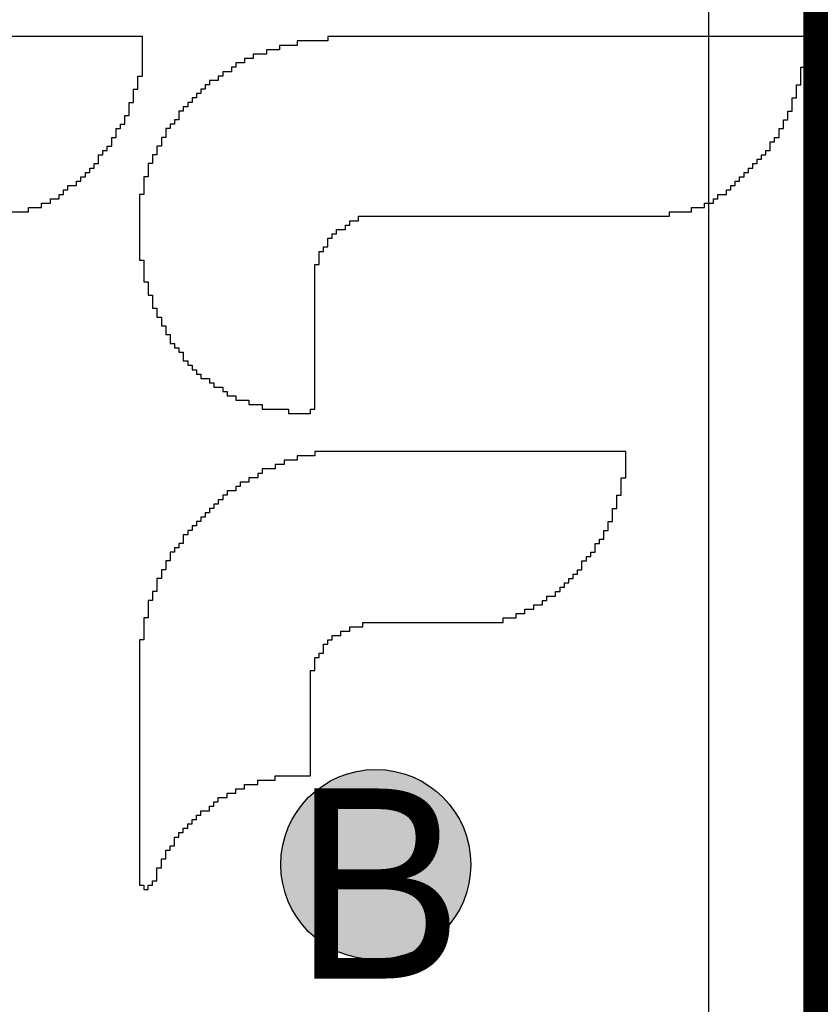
# Model space of a CAD drawing. Header units: millimetres. Extents: x -1.5 to 11.1, y -3 to 5.
# Tile 167 of 256: x 0.6625 to 0.7468, y 2.5353 to 2.6389. Entities that reach past the tile are written whole.
import ezdxf

# ---------------------------------------------------------------- set-up
doc = ezdxf.new("R2010")
doc.units = ezdxf.units.MM
doc.header["$MEASUREMENT"] = 0
for name, color, linetype, true_color in [('BottomLayer', 5, 'Continuous', 0x0000ff), ('BottomOverlay', 7, 'Continuous', 0x999900), ('DrillDrawing', 1, 'Continuous', 0xff0000), ('Metal_2', 7, 'Continuous', 0x7f0000), ('Metal_3', 7, 'Continuous', 0x3f7f00), ('TopLayer', 1, 'Continuous', 0xff0000)]:
    doc.layers.add(name, color=color, linetype=linetype, true_color=true_color)
doc.styles.add('textstyle650', font='txt')

# ---------------------------------------------------------------- blocks, each defined once
blk = doc.blocks.new('GRF_2021_F____B_16')
at = {"layer": 'BottomOverlay'}
for p, q in [((-0.07605, 0.05218), (-0.07651, 0.05218)), ((-0.07651, 0.05218), (-0.07651, 0.05172)), ((-0.07559, 0.05265), (-0.07605, 0.05265)), ((-0.07605, 0.05265), (-0.07605, 0.05218)), ((-0.07559, 0.05218), (-0.07559, 0.05265)), ((-0.07512, 0.05218), (-0.07559, 0.05218)), ((-0.07512, 0.05172), (-0.07512, 0.05218)), ((-0.07651, 0.05172), (-0.07697, 0.05172)), ((-0.07697, 0.05172), (-0.07697, 0.05126)), ((-0.07697, 0.05126), (-0.07697, 0.0508)), ((-0.07697, 0.0508), (-0.07697, 0.05034)), ((-0.07512, 0.05126), (-0.07512, 0.05172)), ((-0.07512, 0.0508), (-0.07512, 0.05126)), ((-0.07512, 0.05034), (-0.07512, 0.0508)), ((-0.07697, 0.05034), (-0.07743, 0.05034)), ((-0.07743, 0.05034), (-0.07743, 0.04988)), ((-0.07743, 0.04988), (-0.07743, 0.04942)), ((-0.07512, 0.04988), (-0.07512, 0.05034)), ((-0.07512, 0.04942), (-0.07512, 0.04988)), ((-0.07743, 0.04942), (-0.07789, 0.04942)), ((-0.07789, 0.04942), (-0.07789, 0.04896)), ((-0.07789, 0.04896), (-0.07789, 0.0485)), ((-0.07512, 0.04896), (-0.07512, 0.04942)), ((-0.07512, 0.0485), (-0.07512, 0.04896)), ((-0.07835, 0.04803), (-0.07881, 0.04803)), ((-0.07881, 0.04803), (-0.07881, 0.04757)), ((-0.07789, 0.0485), (-0.07835, 0.0485)), ((-0.07835, 0.0485), (-0.07835, 0.04803)), ((-0.07512, 0.04803), (-0.07512, 0.0485)), ((-0.07512, 0.04757), (-0.07512, 0.04803)), ((-0.07927, 0.04665), (-0.07974, 0.04665)), ((-0.07974, 0.04665), (-0.07974, 0.04619)), ((-0.07881, 0.04711), (-0.07927, 0.04711)), ((-0.07927, 0.04711), (-0.07927, 0.04665)), ((-0.07881, 0.04757), (-0.07881, 0.04711)), ((-0.07512, 0.04711), (-0.07512, 0.04757)), ((-0.07512, 0.04665), (-0.07512, 0.04711)), ((-0.07512, 0.04619), (-0.07512, 0.04665)), ((-0.0802, 0.04573), (-0.08066, 0.04573)), ((-0.08066, 0.04573), (-0.08066, 0.04527)), ((-0.07974, 0.04619), (-0.0802, 0.04619)), ((-0.0802, 0.04619), (-0.0802, 0.04573)), ((-0.07512, 0.04573), (-0.07512, 0.04619)), ((-0.07512, 0.04527), (-0.07512, 0.04573)), ((-0.08112, 0.04481), (-0.08158, 0.04481)), ((-0.08158, 0.04481), (-0.08158, 0.04435)), ((-0.08066, 0.04527), (-0.08112, 0.04527)), ((-0.08112, 0.04527), (-0.08112, 0.04481)), ((-0.07512, 0.04481), (-0.07512, 0.04527)), ((-0.07512, 0.04435), (-0.07512, 0.04481)), ((-0.0825, 0.04388), (-0.08296, 0.04388)), ((-0.08296, 0.04388), (-0.08296, 0.04342)), ((-0.08158, 0.04435), (-0.0825, 0.04435)), ((-0.0825, 0.04435), (-0.0825, 0.04388)), ((-0.07512, 0.04388), (-0.07512, 0.04435)), ((-0.07512, 0.04342), (-0.07512, 0.04388)), ((-0.08435, 0.0425), (-0.08527, 0.0425)), ((-0.08527, 0.0425), (-0.08527, 0.04204)), ((-0.08342, 0.04296), (-0.08435, 0.04296)), ((-0.08435, 0.04296), (-0.08435, 0.0425)), ((-0.08296, 0.04342), (-0.08342, 0.04342)), ((-0.08342, 0.04342), (-0.08342, 0.04296)), ((-0.07512, 0.04296), (-0.07512, 0.04342)), ((-0.07512, 0.0425), (-0.07512, 0.04296)), ((-0.07512, 0.04204), (-0.07512, 0.0425)), ((-0.08619, 0.04158), (-0.08757, 0.04158)), ((-0.08757, 0.04158), (-0.08757, 0.04112)), ((-0.08527, 0.04204), (-0.08619, 0.04204)), ((-0.08619, 0.04204), (-0.08619, 0.04158)), ((-0.07512, 0.04158), (-0.07512, 0.04204)), ((-0.07512, 0.04112), (-0.07512, 0.04158)), ((-0.08942, 0.04066), (-0.09311, 0.04066)), ((-0.09311, 0.04066), (-0.09311, 0.0402)), ((-0.08757, 0.04112), (-0.08942, 0.04112)), ((-0.08942, 0.04112), (-0.08942, 0.04066)), ((-0.07512, 0.04066), (-0.07512, 0.04112)), ((-0.07512, 0.0402), (-0.07512, 0.04066)), ((-0.09311, 0.0402), (-0.09311, 0.03973)), ((-0.09311, 0.03973), (-0.09311, 0.03927)), ((-0.07512, 0.03973), (-0.07512, 0.0402)), ((-0.07512, 0.03927), (-0.07512, 0.03973)), ((-0.09311, 0.03927), (-0.09311, 0.03881)), ((-0.09311, 0.03881), (-0.09311, 0.03835)), ((-0.09311, 0.03835), (-0.09311, 0.03789)), ((-0.07512, 0.03881), (-0.07512, 0.03927)), ((-0.07512, 0.03835), (-0.07512, 0.03881)), ((-0.07512, 0.03789), (-0.07512, 0.03835)), ((-0.09311, 0.03789), (-0.09311, 0.03743)), ((-0.09311, 0.03743), (-0.09311, 0.03697)), ((-0.07512, 0.03743), (-0.07512, 0.03789)), ((-0.07512, 0.03697), (-0.07512, 0.03743)), ((-0.09311, 0.03697), (-0.09311, 0.03651)), ((-0.09311, 0.03651), (-0.09311, 0.03605)), ((-0.07512, 0.03651), (-0.07512, 0.03697)), ((-0.07512, 0.03605), (-0.07512, 0.03651)), ((-0.09311, 0.03605), (-0.09311, 0.03558)), ((-0.09311, 0.03558), (-0.09311, 0.03512)), ((-0.07512, 0.03558), (-0.07512, 0.03605)), ((-0.07512, 0.03512), (-0.07512, 0.03558)), ((-0.09311, 0.03512), (-0.09311, 0.03466)), ((-0.09311, 0.03466), (-0.09311, 0.0342)), ((-0.09311, 0.0342), (-0.09311, 0.03374)), ((-0.07512, 0.03466), (-0.07512, 0.03512)), ((-0.07512, 0.0342), (-0.07512, 0.03466)), ((-0.07512, 0.03374), (-0.07512, 0.0342)), ((-0.09311, 0.03374), (-0.09311, 0.03328)), ((-0.09311, 0.03328), (-0.09311, 0.03282)), ((-0.07512, 0.03328), (-0.07512, 0.03374)), ((-0.07512, 0.03282), (-0.07512, 0.03328)), ((-0.09311, 0.03282), (-0.09311, 0.03236)), ((-0.09311, 0.03236), (-0.09311, 0.0319)), ((-0.07512, 0.03236), (-0.07512, 0.03282)), ((-0.07512, 0.0319), (-0.07512, 0.03236)), ((-0.09311, 0.0319), (-0.09311, 0.03144)), ((-0.09311, 0.03144), (-0.09311, 0.03097)), ((-0.07512, 0.03144), (-0.07512, 0.0319)), ((-0.07512, 0.03097), (-0.07512, 0.03144)), ((-0.09311, 0.03097), (-0.09311, 0.03051)), ((-0.09311, 0.03051), (-0.09311, 0.03005)), ((-0.09311, 0.03005), (-0.09311, 0.02959)), ((-0.07512, 0.03051), (-0.07512, 0.03097)), ((-0.07512, 0.03005), (-0.07512, 0.03051)), ((-0.07512, 0.02959), (-0.07512, 0.03005)), ((-0.09311, 0.02959), (-0.09357, 0.02959)), ((-0.09357, 0.02959), (-0.09357, 0.02913)), ((-0.09357, 0.02913), (-0.09357, 0.02867)), ((-0.07512, 0.02913), (-0.07512, 0.02959)), ((-0.07512, 0.02867), (-0.07512, 0.02913)), ((-0.09357, 0.02821), (-0.09403, 0.02821)), ((-0.09403, 0.02821), (-0.09403, 0.02775)), ((-0.09357, 0.02867), (-0.09357, 0.02821)), ((-0.07512, 0.02821), (-0.07512, 0.02867)), ((-0.07512, 0.02775), (-0.07512, 0.02821)), ((-0.09403, 0.02775), (-0.09449, 0.02775)), ((-0.09449, 0.02775), (-0.09449, 0.02729)), ((-0.09449, 0.02729), (-0.09449, 0.02682)), ((-0.07512, 0.02729), (-0.07512, 0.02775)), ((-0.07512, 0.02682), (-0.07512, 0.02729)), ((-0.09495, 0.02636), (-0.09541, 0.02636)), ((-0.09541, 0.02636), (-0.09541, 0.0259)), ((-0.09449, 0.02682), (-0.09495, 0.02682)), ((-0.09495, 0.02682), (-0.09495, 0.02636)), ((-0.07559, 0.0259), (-0.07559, 0.02636)), ((-0.07559, 0.02636), (-0.07512, 0.02636)), ((-0.07512, 0.02636), (-0.07512, 0.02682)), ((-0.09726, 0.02498), (-0.09864, 0.02498)), ((-0.09864, 0.02498), (-0.09864, 0.02452)), ((-0.09633, 0.02544), (-0.09726, 0.02544)), ((-0.09726, 0.02544), (-0.09726, 0.02498)), ((-0.09541, 0.0259), (-0.09633, 0.0259)), ((-0.09633, 0.0259), (-0.09633, 0.02544)), ((-0.07559, 0.02544), (-0.07559, 0.0259)), ((-0.07559, 0.02498), (-0.07559, 0.02544)), ((-0.07559, 0.02452), (-0.07559, 0.02498)), ((-0.1134, 0.02406), (-0.11478, 0.02406)), ((-0.11478, 0.02406), (-0.11478, 0.0236)), ((-0.09864, 0.02452), (-0.1134, 0.02452)), ((-0.1134, 0.02452), (-0.1134, 0.02406)), ((-0.07605, 0.0236), (-0.07605, 0.02406)), ((-0.07605, 0.02406), (-0.07559, 0.02406)), ((-0.07559, 0.02406), (-0.07559, 0.02452)), ((-0.1157, 0.02314), (-0.11662, 0.02314)), ((-0.11662, 0.02314), (-0.11662, 0.02267)), ((-0.11478, 0.0236), (-0.1157, 0.0236)), ((-0.1157, 0.0236), (-0.1157, 0.02314)), ((-0.07605, 0.02314), (-0.07605, 0.0236)), ((-0.07605, 0.02267), (-0.07605, 0.02314)), ((-0.11755, 0.02221), (-0.11801, 0.02221)), ((-0.11801, 0.02221), (-0.11801, 0.02175)), ((-0.11662, 0.02267), (-0.11755, 0.02267)), ((-0.11755, 0.02267), (-0.11755, 0.02221)), ((-0.07651, 0.02175), (-0.07651, 0.02221)), ((-0.07651, 0.02221), (-0.07605, 0.02221)), ((-0.07605, 0.02221), (-0.07605, 0.02267)), ((-0.11939, 0.02083), (-0.11985, 0.02083)), ((-0.11985, 0.02083), (-0.11985, 0.02037)), ((-0.11893, 0.02129), (-0.11939, 0.02129)), ((-0.11939, 0.02129), (-0.11939, 0.02083)), ((-0.11801, 0.02175), (-0.11893, 0.02175)), ((-0.11893, 0.02175), (-0.11893, 0.02129)), ((-0.07697, 0.02083), (-0.07697, 0.02129)), ((-0.07697, 0.02129), (-0.07651, 0.02129)), ((-0.07697, 0.02037), (-0.07697, 0.02083)), ((-0.07651, 0.02129), (-0.07651, 0.02175)), ((-0.12031, 0.01991), (-0.12077, 0.01991)), ((-0.12077, 0.01991), (-0.12077, 0.01945)), ((-0.11985, 0.02037), (-0.12031, 0.02037)), ((-0.12031, 0.02037), (-0.12031, 0.01991)), ((-0.07743, 0.01945), (-0.07743, 0.01991)), ((-0.07743, 0.01991), (-0.07697, 0.01991)), ((-0.07697, 0.01991), (-0.07697, 0.02037)), ((-0.12123, 0.01899), (-0.1217, 0.01899)), ((-0.1217, 0.01899), (-0.1217, 0.01852)), ((-0.12077, 0.01945), (-0.12123, 0.01945)), ((-0.12123, 0.01945), (-0.12123, 0.01899)), ((-0.07789, 0.01852), (-0.07789, 0.01899)), ((-0.07789, 0.01899), (-0.07743, 0.01899)), ((-0.07743, 0.01899), (-0.07743, 0.01945)), ((-0.1217, 0.01806), (-0.12216, 0.01806)), ((-0.12216, 0.01806), (-0.12216, 0.0176)), ((-0.1217, 0.01852), (-0.1217, 0.01806)), ((-0.07835, 0.0176), (-0.07835, 0.01806)), ((-0.07835, 0.01806), (-0.07789, 0.01806)), ((-0.07789, 0.01806), (-0.07789, 0.01852)), ((-0.12262, 0.01714), (-0.12308, 0.01714)), ((-0.12308, 0.01714), (-0.12308, 0.01668)), ((-0.12308, 0.01668), (-0.12308, 0.01622)), ((-0.12216, 0.0176), (-0.12262, 0.0176)), ((-0.12262, 0.0176), (-0.12262, 0.01714)), ((-0.07927, 0.01622), (-0.07927, 0.01668)), ((-0.07927, 0.01668), (-0.07881, 0.01668)), ((-0.07881, 0.01668), (-0.07881, 0.01714)), ((-0.07881, 0.01714), (-0.07835, 0.01714)), ((-0.07835, 0.01714), (-0.07835, 0.0176)), ((-0.12354, 0.01576), (-0.124, 0.01576)), ((-0.124, 0.01576), (-0.124, 0.0153)), ((-0.12308, 0.01622), (-0.12354, 0.01622)), ((-0.12354, 0.01622), (-0.12354, 0.01576)), ((-0.07974, 0.01576), (-0.07974, 0.01622)), ((-0.07974, 0.01622), (-0.07927, 0.01622)), ((-0.07974, 0.0153), (-0.07974, 0.01576)), ((-0.124, 0.01484), (-0.12446, 0.01484)), ((-0.12446, 0.01484), (-0.12446, 0.01437)), ((-0.124, 0.0153), (-0.124, 0.01484)), ((-0.08066, 0.01437), (-0.08066, 0.01484)), ((-0.08066, 0.01484), (-0.0802, 0.01484)), ((-0.0802, 0.01484), (-0.0802, 0.0153)), ((-0.0802, 0.0153), (-0.07974, 0.0153)), ((-0.12446, 0.01391), (-0.12492, 0.01391)), ((-0.12492, 0.01391), (-0.12492, 0.01345)), ((-0.12446, 0.01437), (-0.12446, 0.01391)), ((-0.08158, 0.01345), (-0.08158, 0.01391)), ((-0.08158, 0.01391), (-0.08112, 0.01391)), ((-0.08112, 0.01391), (-0.08112, 0.01437)), ((-0.08112, 0.01437), (-0.08066, 0.01437)), ((-0.12492, 0.01253), (-0.12538, 0.01253)), ((-0.12538, 0.01253), (-0.12538, 0.01207)), ((-0.12492, 0.01345), (-0.12492, 0.01299)), ((-0.12492, 0.01299), (-0.12492, 0.01253)), ((-0.08296, 0.01207), (-0.08296, 0.01253)), ((-0.08296, 0.01253), (-0.0825, 0.01253)), ((-0.0825, 0.01253), (-0.0825, 0.01299)), ((-0.0825, 0.01299), (-0.08204, 0.01299)), ((-0.08204, 0.01299), (-0.08204, 0.01345)), ((-0.08204, 0.01345), (-0.08158, 0.01345)), ((-0.12538, 0.01207), (-0.12538, 0.01161)), ((-0.12538, 0.01161), (-0.12538, 0.01115)), ((-0.08389, 0.01115), (-0.08389, 0.01161)), ((-0.08389, 0.01161), (-0.08342, 0.01161)), ((-0.08342, 0.01161), (-0.08342, 0.01207)), ((-0.08342, 0.01207), (-0.08296, 0.01207)), ((-0.12538, 0.01115), (-0.12584, 0.01115)), ((-0.12584, 0.01115), (-0.12584, 0.01069)), ((-0.12584, 0.01069), (-0.12584, 0.01022)), ((-0.08527, 0.01022), (-0.08527, 0.01069)), ((-0.08527, 0.01069), (-0.08435, 0.01069)), ((-0.08435, 0.01069), (-0.08435, 0.01115)), ((-0.08435, 0.01115), (-0.08389, 0.01115)), ((-0.12584, 0.01022), (-0.12584, 0.00976)), ((-0.12584, 0.00976), (-0.12584, 0.0093)), ((-0.08665, 0.0093), (-0.08665, 0.00976)), ((-0.08665, 0.00976), (-0.08573, 0.00976)), ((-0.08573, 0.00976), (-0.08573, 0.01022)), ((-0.08573, 0.01022), (-0.08527, 0.01022)), ((-0.12584, 0.0093), (-0.12631, 0.0093)), ((-0.12631, 0.0093), (-0.12631, 0.00884)), ((-0.12631, 0.00884), (-0.12631, 0.00838)), ((-0.12631, 0.00838), (-0.12631, 0.00792)), ((-0.08942, 0.00792), (-0.08942, 0.00838)), ((-0.08942, 0.00838), (-0.08804, 0.00838)), ((-0.08804, 0.00838), (-0.08804, 0.00884)), ((-0.08804, 0.00884), (-0.08757, 0.00884)), ((-0.08757, 0.00884), (-0.08757, 0.0093)), ((-0.08757, 0.0093), (-0.08665, 0.0093)), ((-0.12631, 0.00792), (-0.12631, 0.00746)), ((-0.12631, 0.00746), (-0.12631, 0.007)), ((-0.09172, 0.007), (-0.09172, 0.00746)), ((-0.09172, 0.00746), (-0.09034, 0.00746)), ((-0.09034, 0.00746), (-0.09034, 0.00792)), ((-0.09034, 0.00792), (-0.08942, 0.00792)), ((-0.12631, 0.007), (-0.12631, 0.00654)), ((-0.12631, 0.00654), (-0.09357, 0.00654)), ((-0.09357, 0.00654), (-0.09357, 0.007)), ((-0.09357, 0.007), (-0.09172, 0.007)), ((-0.09311, 0.00207), (-0.09357, 0.00207)), ((-0.09357, 0.00207), (-0.09357, 0.00161)), ((-0.0908, 0.00254), (-0.09311, 0.00254)), ((-0.09311, 0.00254), (-0.09311, 0.00207)), ((-0.0908, 0.00207), (-0.0908, 0.00254)), ((-0.08804, 0.00207), (-0.0908, 0.00207)), ((-0.08804, 0.00161), (-0.08804, 0.00207)), ((-0.09357, 0.00161), (-0.09357, 0.00115)), ((-0.09357, 0.00115), (-0.09357, 0.00069)), ((-0.08665, 0.00161), (-0.08804, 0.00161)), ((-0.08665, 0.00115), (-0.08665, 0.00161)), ((-0.08527, 0.00115), (-0.08665, 0.00115)), ((-0.08527, 0.00069), (-0.08527, 0.00115)), ((-0.09357, 0.00069), (-0.09357, 0.00023)), ((-0.09357, 0.00023), (-0.09357, -0.00023)), ((-0.08435, 0.00069), (-0.08527, 0.00069)), ((-0.08435, 0.00023), (-0.08435, 0.00069)), ((-0.08389, 0.00023), (-0.08435, 0.00023)), ((-0.08389, -0.00023), (-0.08389, 0.00023)), ((-0.09357, -0.00023), (-0.09357, -0.00069)), ((-0.09357, -0.00069), (-0.09357, -0.00115)), ((-0.08296, -0.00023), (-0.08389, -0.00023)), ((-0.08296, -0.00069), (-0.08296, -0.00023)), ((-0.0825, -0.00069), (-0.08296, -0.00069)), ((-0.0825, -0.00115), (-0.0825, -0.00069)), ((-0.09357, -0.00115), (-0.09357, -0.00161)), ((-0.09357, -0.00161), (-0.09357, -0.00207)), ((-0.08158, -0.00115), (-0.0825, -0.00115)), ((-0.08158, -0.00161), (-0.08158, -0.00115)), ((-0.08112, -0.00161), (-0.08158, -0.00161)), ((-0.08112, -0.00207), (-0.08112, -0.00161)), ((-0.09357, -0.00207), (-0.09357, -0.00254)), ((-0.09357, -0.00254), (-0.09357, -0.003)), ((-0.09357, -0.003), (-0.09357, -0.00346)), ((-0.08066, -0.00207), (-0.08112, -0.00207)), ((-0.08066, -0.00254), (-0.08066, -0.00207)), ((-0.0802, -0.00254), (-0.08066, -0.00254)), ((-0.0802, -0.003), (-0.0802, -0.00254)), ((-0.07974, -0.003), (-0.0802, -0.003)), ((-0.07974, -0.00346), (-0.07974, -0.003)), ((-0.09357, -0.00346), (-0.09357, -0.00392)), ((-0.09357, -0.00392), (-0.09357, -0.00438)), ((-0.07974, -0.00392), (-0.07974, -0.00346)), ((-0.07927, -0.00392), (-0.07974, -0.00392)), ((-0.07927, -0.00438), (-0.07927, -0.00392)), ((-0.09357, -0.00438), (-0.09357, -0.00484)), ((-0.09357, -0.00484), (-0.09357, -0.0053)), ((-0.07881, -0.00438), (-0.07927, -0.00438)), ((-0.07881, -0.00484), (-0.07881, -0.00438)), ((-0.07835, -0.00484), (-0.07881, -0.00484)), ((-0.07835, -0.0053), (-0.07835, -0.00484)), ((-0.09357, -0.0053), (-0.09357, -0.00576)), ((-0.09357, -0.00576), (-0.09357, -0.00622)), ((-0.07835, -0.00576), (-0.07835, -0.0053)), ((-0.07789, -0.00576), (-0.07835, -0.00576)), ((-0.07789, -0.00622), (-0.07789, -0.00576)), ((-0.09357, -0.00622), (-0.09357, -0.00669)), ((-0.09357, -0.00669), (-0.09357, -0.00715)), ((-0.09357, -0.00715), (-0.09357, -0.00761)), ((-0.07789, -0.00669), (-0.07789, -0.00622)), ((-0.07743, -0.00669), (-0.07789, -0.00669)), ((-0.07743, -0.00715), (-0.07743, -0.00669)), ((-0.07743, -0.00761), (-0.07743, -0.00715)), ((-0.09357, -0.00761), (-0.09357, -0.00807)), ((-0.09357, -0.00807), (-0.09357, -0.00853)), ((-0.07697, -0.00761), (-0.07743, -0.00761)), ((-0.07697, -0.00807), (-0.07697, -0.00761)), ((-0.07697, -0.00853), (-0.07697, -0.00807)), ((-0.09357, -0.00853), (-0.09357, -0.00899)), ((-0.09357, -0.00899), (-0.09357, -0.00945)), ((-0.07651, -0.00853), (-0.07697, -0.00853)), ((-0.07651, -0.00899), (-0.07651, -0.00853)), ((-0.07651, -0.00945), (-0.07651, -0.00899)), ((-0.09357, -0.00945), (-0.09357, -0.00991)), ((-0.09357, -0.00991), (-0.09357, -0.01037)), ((-0.07651, -0.00991), (-0.07651, -0.00945)), ((-0.07605, -0.00991), (-0.07651, -0.00991)), ((-0.07605, -0.01037), (-0.07605, -0.00991)), ((-0.09357, -0.01037), (-0.09357, -0.01084)), ((-0.09357, -0.01084), (-0.09357, -0.0113)), ((-0.09357, -0.0113), (-0.09357, -0.01176)), ((-0.07605, -0.01084), (-0.07605, -0.01037)), ((-0.07605, -0.0113), (-0.07605, -0.01084)), ((-0.07559, -0.0113), (-0.07605, -0.0113)), ((-0.07559, -0.01176), (-0.07559, -0.0113)), ((-0.09357, -0.01176), (-0.09357, -0.01222)), ((-0.09357, -0.01222), (-0.09357, -0.01268)), ((-0.07559, -0.01222), (-0.07559, -0.01176)), ((-0.07559, -0.01268), (-0.07559, -0.01222)), ((-0.09357, -0.01314), (-0.09403, -0.01314)), ((-0.09403, -0.01314), (-0.09403, -0.0136)), ((-0.09357, -0.01268), (-0.09357, -0.01314)), ((-0.07559, -0.01314), (-0.07559, -0.01268)), ((-0.07559, -0.0136), (-0.07559, -0.01314)), ((-0.09403, -0.0136), (-0.09403, -0.01406)), ((-0.09403, -0.01406), (-0.09403, -0.01452)), ((-0.07512, -0.0136), (-0.07559, -0.0136)), ((-0.07512, -0.01406), (-0.07512, -0.0136)), ((-0.07512, -0.01452), (-0.07512, -0.01406)), ((-0.09449, -0.01499), (-0.09495, -0.01499)), ((-0.09495, -0.01499), (-0.09495, -0.01545)), ((-0.09495, -0.01545), (-0.09495, -0.01591)), ((-0.09403, -0.01452), (-0.09449, -0.01452)), ((-0.09449, -0.01452), (-0.09449, -0.01499)), ((-0.07512, -0.01499), (-0.07512, -0.01452)), ((-0.07512, -0.01545), (-0.07512, -0.01499)), ((-0.07512, -0.01591), (-0.07512, -0.01545)), ((-0.09541, -0.01637), (-0.09587, -0.01637)), ((-0.09587, -0.01637), (-0.09587, -0.01683)), ((-0.09495, -0.01591), (-0.09541, -0.01591)), ((-0.09541, -0.01591), (-0.09541, -0.01637)), ((-0.07512, -0.01637), (-0.07512, -0.01591)), ((-0.07512, -0.01683), (-0.07512, -0.01637)), ((-0.0968, -0.01729), (-0.09726, -0.01729)), ((-0.09726, -0.01729), (-0.09726, -0.01775)), ((-0.09587, -0.01683), (-0.0968, -0.01683)), ((-0.0968, -0.01683), (-0.0968, -0.01729)), ((-0.07512, -0.01729), (-0.07512, -0.01683)), ((-0.07512, -0.01775), (-0.07512, -0.01729)), ((-0.09818, -0.01821), (-0.13092, -0.01821)), ((-0.13092, -0.01821), (-0.13092, -0.01867)), ((-0.09726, -0.01775), (-0.09818, -0.01775)), ((-0.09818, -0.01775), (-0.09818, -0.01821)), ((-0.07512, -0.01821), (-0.07512, -0.01775)), ((-0.07512, -0.01867), (-0.07512, -0.01821)), ((-0.13461, -0.0196), (-0.13553, -0.0196)), ((-0.13553, -0.0196), (-0.13553, -0.02006)), ((-0.13322, -0.01914), (-0.13461, -0.01914)), ((-0.13461, -0.01914), (-0.13461, -0.0196)), ((-0.13092, -0.01867), (-0.13322, -0.01867)), ((-0.13322, -0.01867), (-0.13322, -0.01914)), ((-0.07512, -0.01914), (-0.07512, -0.01867)), ((-0.07512, -0.0196), (-0.07512, -0.01914)), ((-0.07512, -0.02006), (-0.07512, -0.0196)), ((-0.06482, -0.0196), (-0.06575, -0.0196)), ((-0.06575, -0.0196), (-0.06575, -0.02006)), ((-0.06344, -0.01914), (-0.06482, -0.01914)), ((-0.06482, -0.01914), (-0.06482, -0.0196)), ((-0.0616, -0.01867), (-0.06344, -0.01867)), ((-0.06344, -0.01867), (-0.06344, -0.01914)), ((-0.13599, -0.02052), (-0.13691, -0.02052)), ((-0.13691, -0.02052), (-0.13691, -0.02098)), ((-0.13553, -0.02006), (-0.13599, -0.02006)), ((-0.13599, -0.02006), (-0.13599, -0.02052)), ((-0.07559, -0.02098), (-0.07559, -0.02052)), ((-0.07559, -0.02052), (-0.07512, -0.02052)), ((-0.07512, -0.02052), (-0.07512, -0.02006)), ((-0.06667, -0.02052), (-0.06713, -0.02052)), ((-0.06713, -0.02052), (-0.06713, -0.02098)), ((-0.06575, -0.02006), (-0.06667, -0.02006)), ((-0.06667, -0.02006), (-0.06667, -0.02052)), ((-0.13737, -0.02144), (-0.13783, -0.02144)), ((-0.13783, -0.02144), (-0.13783, -0.0219)), ((-0.13691, -0.02098), (-0.13737, -0.02098)), ((-0.13737, -0.02098), (-0.13737, -0.02144)), ((-0.07559, -0.02144), (-0.07559, -0.02098)), ((-0.07559, -0.0219), (-0.07559, -0.02144)), ((-0.06759, -0.02144), (-0.06851, -0.02144)), ((-0.06851, -0.02144), (-0.06851, -0.0219)), ((-0.06713, -0.02098), (-0.06759, -0.02098)), ((-0.06759, -0.02098), (-0.06759, -0.02144)), ((-0.13829, -0.02236), (-0.13876, -0.02236)), ((-0.13876, -0.02236), (-0.13876, -0.02282)), ((-0.13783, -0.0219), (-0.13829, -0.0219)), ((-0.13829, -0.0219), (-0.13829, -0.02236)), ((-0.07605, -0.02282), (-0.07605, -0.02236)), ((-0.07605, -0.02236), (-0.07559, -0.02236)), ((-0.07559, -0.02236), (-0.07559, -0.0219)), ((-0.06897, -0.02236), (-0.06944, -0.02236)), ((-0.06944, -0.02236), (-0.06944, -0.02282)), ((-0.06851, -0.0219), (-0.06897, -0.0219)), ((-0.06897, -0.0219), (-0.06897, -0.02236)), ((-0.13968, -0.02375), (-0.14014, -0.02375)), ((-0.14014, -0.02375), (-0.14014, -0.02421)), ((-0.13922, -0.02329), (-0.13968, -0.02329)), ((-0.13968, -0.02329), (-0.13968, -0.02375)), ((-0.13876, -0.02282), (-0.13922, -0.02282)), ((-0.13922, -0.02282), (-0.13922, -0.02329)), ((-0.07651, -0.02421), (-0.07651, -0.02375)), ((-0.07651, -0.02375), (-0.07605, -0.02375)), ((-0.07605, -0.02329), (-0.07605, -0.02282)), ((-0.07605, -0.02375), (-0.07605, -0.02329)), ((-0.07036, -0.02375), (-0.07082, -0.02375)), ((-0.07082, -0.02375), (-0.07082, -0.02421)), ((-0.0699, -0.02329), (-0.07036, -0.02329)), ((-0.07036, -0.02329), (-0.07036, -0.02375)), ((-0.06944, -0.02282), (-0.0699, -0.02282)), ((-0.0699, -0.02282), (-0.0699, -0.02329)), ((-0.1406, -0.02467), (-0.14106, -0.02467)), ((-0.14106, -0.02467), (-0.14106, -0.02513)), ((-0.14014, -0.02421), (-0.1406, -0.02421)), ((-0.1406, -0.02421), (-0.1406, -0.02467)), ((-0.07697, -0.02513), (-0.07697, -0.02467)), ((-0.07697, -0.02467), (-0.07651, -0.02467)), ((-0.07651, -0.02467), (-0.07651, -0.02421)), ((-0.07082, -0.02467), (-0.07128, -0.02467)), ((-0.07128, -0.02467), (-0.07128, -0.02513)), ((-0.07082, -0.02421), (-0.07082, -0.02467)), ((-0.14106, -0.02513), (-0.14152, -0.02513)), ((-0.14152, -0.02513), (-0.14152, -0.02559)), ((-0.14152, -0.02559), (-0.14152, -0.02605)), ((-0.07743, -0.02605), (-0.07743, -0.02559)), ((-0.07743, -0.02559), (-0.07697, -0.02559)), ((-0.07697, -0.02559), (-0.07697, -0.02513)), ((-0.07174, -0.02559), (-0.0722, -0.02559)), ((-0.0722, -0.02559), (-0.0722, -0.02605)), ((-0.07128, -0.02513), (-0.07174, -0.02513)), ((-0.07174, -0.02513), (-0.07174, -0.02559)), ((-0.14198, -0.02651), (-0.14244, -0.02651)), ((-0.14244, -0.02651), (-0.14244, -0.02697)), ((-0.14152, -0.02605), (-0.14198, -0.02605)), ((-0.14198, -0.02605), (-0.14198, -0.02651)), ((-0.07789, -0.02697), (-0.07789, -0.02651)), ((-0.07789, -0.02651), (-0.07743, -0.02651)), ((-0.07743, -0.02651), (-0.07743, -0.02605)), ((-0.0722, -0.02651), (-0.07266, -0.02651)), ((-0.07266, -0.02651), (-0.07266, -0.02697)), ((-0.0722, -0.02605), (-0.0722, -0.02651)), ((-0.14244, -0.02744), (-0.14291, -0.02744)), ((-0.14291, -0.02744), (-0.14291, -0.0279)), ((-0.14291, -0.0279), (-0.14291, -0.02836)), ((-0.14244, -0.02697), (-0.14244, -0.02744)), ((-0.07881, -0.02836), (-0.07881, -0.0279)), ((-0.07881, -0.0279), (-0.07835, -0.0279)), ((-0.07835, -0.0279), (-0.07835, -0.02744)), ((-0.07835, -0.02744), (-0.07789, -0.02744)), ((-0.07789, -0.02744), (-0.07789, -0.02697)), ((-0.07312, -0.0279), (-0.07359, -0.0279)), ((-0.07359, -0.0279), (-0.07359, -0.02836)), ((-0.07266, -0.02744), (-0.07312, -0.02744)), ((-0.07312, -0.02744), (-0.07312, -0.0279)), ((-0.07266, -0.02697), (-0.07266, -0.02744)), ((-0.14291, -0.02836), (-0.14337, -0.02836)), ((-0.14337, -0.02836), (-0.14337, -0.02882)), ((-0.14337, -0.02882), (-0.14337, -0.02928)), ((-0.07927, -0.02882), (-0.07927, -0.02836)), ((-0.07927, -0.02836), (-0.07881, -0.02836)), ((-0.07927, -0.02928), (-0.07927, -0.02882)), ((-0.07359, -0.02882), (-0.07405, -0.02882)), ((-0.07405, -0.02882), (-0.07405, -0.02928)), ((-0.07359, -0.02836), (-0.07359, -0.02882)), ((-0.14337, -0.02928), (-0.14383, -0.02928)), ((-0.14383, -0.02928), (-0.14383, -0.02974)), ((-0.14383, -0.02974), (-0.14383, -0.0302)), ((-0.0802, -0.0302), (-0.0802, -0.02974)), ((-0.0802, -0.02974), (-0.07974, -0.02974)), ((-0.07974, -0.02974), (-0.07974, -0.02928)), ((-0.07974, -0.02928), (-0.07927, -0.02928)), ((-0.07405, -0.02928), (-0.07405, -0.02974)), ((-0.07405, -0.02974), (-0.07405, -0.0302)), ((-0.14383, -0.03066), (-0.14429, -0.03066)), ((-0.14429, -0.03066), (-0.14429, -0.03112)), ((-0.14383, -0.0302), (-0.14383, -0.03066)), ((-0.08112, -0.03112), (-0.08112, -0.03066)), ((-0.08112, -0.03066), (-0.08066, -0.03066)), ((-0.08066, -0.03066), (-0.08066, -0.0302)), ((-0.08066, -0.0302), (-0.0802, -0.0302)), ((-0.07405, -0.0302), (-0.07451, -0.0302)), ((-0.07451, -0.0302), (-0.07451, -0.03066)), ((-0.07451, -0.03066), (-0.07451, -0.03112)), ((-0.14429, -0.03205), (-0.14475, -0.03205)), ((-0.14475, -0.03205), (-0.14475, -0.03251)), ((-0.14429, -0.03112), (-0.14429, -0.03159)), ((-0.14429, -0.03159), (-0.14429, -0.03205)), ((-0.0825, -0.03251), (-0.0825, -0.03205)), ((-0.0825, -0.03205), (-0.08204, -0.03205)), ((-0.08204, -0.03205), (-0.08204, -0.03159)), ((-0.08204, -0.03159), (-0.08158, -0.03159)), ((-0.08158, -0.03159), (-0.08158, -0.03112)), ((-0.08158, -0.03112), (-0.08112, -0.03112)), ((-0.07451, -0.03159), (-0.07497, -0.03159)), ((-0.07497, -0.03159), (-0.07497, -0.03205)), ((-0.07497, -0.03205), (-0.07497, -0.03251)), ((-0.07451, -0.03112), (-0.07451, -0.03159)), ((-0.14475, -0.03251), (-0.14475, -0.03297)), ((-0.14475, -0.03297), (-0.14475, -0.03343)), ((-0.08389, -0.03343), (-0.08389, -0.03297)), ((-0.08389, -0.03297), (-0.08342, -0.03297)), ((-0.08342, -0.03297), (-0.08342, -0.03251)), ((-0.08342, -0.03251), (-0.0825, -0.03251)), ((-0.07497, -0.03297), (-0.07543, -0.03297)), ((-0.07543, -0.03297), (-0.07543, -0.03343)), ((-0.07497, -0.03251), (-0.07497, -0.03297)), ((-0.14475, -0.03389), (-0.14521, -0.03389)), ((-0.14521, -0.03389), (-0.14521, -0.03435)), ((-0.14475, -0.03343), (-0.14475, -0.03389)), ((-0.08527, -0.03435), (-0.08527, -0.03389)), ((-0.08527, -0.03389), (-0.08481, -0.03389)), ((-0.08481, -0.03389), (-0.08481, -0.03343)), ((-0.08481, -0.03343), (-0.08389, -0.03343)), ((-0.07543, -0.03343), (-0.07543, -0.03389)), ((-0.07543, -0.03389), (-0.07543, -0.03435)), ((-0.14521, -0.03435), (-0.14521, -0.03481)), ((-0.14521, -0.03481), (-0.14521, -0.03527)), ((-0.08711, -0.03527), (-0.08711, -0.03481)), ((-0.08711, -0.03481), (-0.08619, -0.03481)), ((-0.08619, -0.03481), (-0.08619, -0.03435)), ((-0.08619, -0.03435), (-0.08527, -0.03435)), ((-0.07543, -0.03435), (-0.07543, -0.03481)), ((-0.07543, -0.03481), (-0.07543, -0.03527)), ((-0.14521, -0.03527), (-0.14521, -0.03573)), ((-0.14521, -0.03573), (-0.14521, -0.0362)), ((-0.14521, -0.0362), (-0.14521, -0.03666)), ((-0.09172, -0.03666), (-0.09172, -0.0362)), ((-0.09172, -0.0362), (-0.08988, -0.0362)), ((-0.08988, -0.0362), (-0.08988, -0.03573)), ((-0.08988, -0.03573), (-0.0885, -0.03573)), ((-0.0885, -0.03573), (-0.0885, -0.03527)), ((-0.0885, -0.03527), (-0.08711, -0.03527)), ((-0.07543, -0.03527), (-0.07543, -0.03573)), ((-0.07543, -0.03573), (-0.07543, -0.0362)), ((-0.07543, -0.0362), (-0.07543, -0.03666)), ((-0.14521, -0.03666), (-0.14521, -0.03712)), ((-0.14521, -0.03712), (-0.09495, -0.03712)), ((-0.09495, -0.03712), (-0.09495, -0.03666)), ((-0.09495, -0.03666), (-0.09172, -0.03666)), ((-0.07543, -0.03666), (-0.07543, -0.03712)), ((-0.07543, -0.03712), (-0.02563, -0.03712))]:
    blk.add_line(p, q, dxfattribs=at)

msp = doc.modelspace()

# ---------------------------------------------------------------- hatches: boundary and pattern name
at = {"layer": 'BottomLayer', "true_color": 0x0000ff}
h = msp.add_hatch(color=5, dxfattribs=at)
edge = h.paths.add_edge_path(flags=0)
edge.add_arc((0.7, 2.55), 0.01, 0, 360)
at = {"layer": 'Metal_2', "true_color": 0x7f0000}
h = msp.add_hatch(color=16, dxfattribs=at)
edge = h.paths.add_edge_path(flags=0)
edge.add_arc((0.7, 2.55), 0.01, 0, 360)
at = {"layer": 'Metal_3', "true_color": 0x3f7f00}
h = msp.add_hatch(color=76, dxfattribs=at)
edge = h.paths.add_edge_path(flags=0)
edge.add_arc((0.7, 2.55), 0.01, 0, 360)
at = {"layer": 'TopLayer', "true_color": 0xff0000}
h = msp.add_hatch(color=1, dxfattribs=at)
edge = h.paths.add_edge_path(flags=0)
edge.add_arc((0.7, 2.55), 0.01, 0, 360)

# ---------------------------------------------------------------- linework, layer by layer
at = {"layer": 'BottomLayer', "color": 5, "true_color": 0x0000ff}
msp.add_circle((0.7, 2.55), 0.01, dxfattribs=at)
at = {"layer": 'Metal_2', "color": 16, "true_color": 0x7f0000}
msp.add_circle((0.7, 2.55), 0.01, dxfattribs=at)
at = {"layer": 'Metal_3', "color": 76, "true_color": 0x3f7f00}
msp.add_circle((0.7, 2.55), 0.01, dxfattribs=at)
at = {"layer": 'TopLayer'}
msp.add_line((0.735, 2.86024), (0.735, 2.2), dxfattribs=at)
msp.add_lwpolyline([(0.75, 2.2, 0.01, 0.01, 0), (0.75, 2.9, 0.01, 0.01, 0)], format="xyseb", dxfattribs=at)
at = {"layer": 'TopLayer', "color": 1, "true_color": 0xff0000}
msp.add_circle((0.7, 2.55), 0.01, dxfattribs=at)

# ---------------------------------------------------------------- block references
at = {"rotation": 180}
msp.add_blockref('GRF_2021_F____B_16', (0.6, 2.6), dxfattribs=at)

# ---------------------------------------------------------------- texts
at = {"layer": 'DrillDrawing', "style": 'textstyle650'}
msp.add_text('B', height=0.02, dxfattribs=at).set_placement((0.69134, 2.538))

doc.saveas('drawing.dxf')
